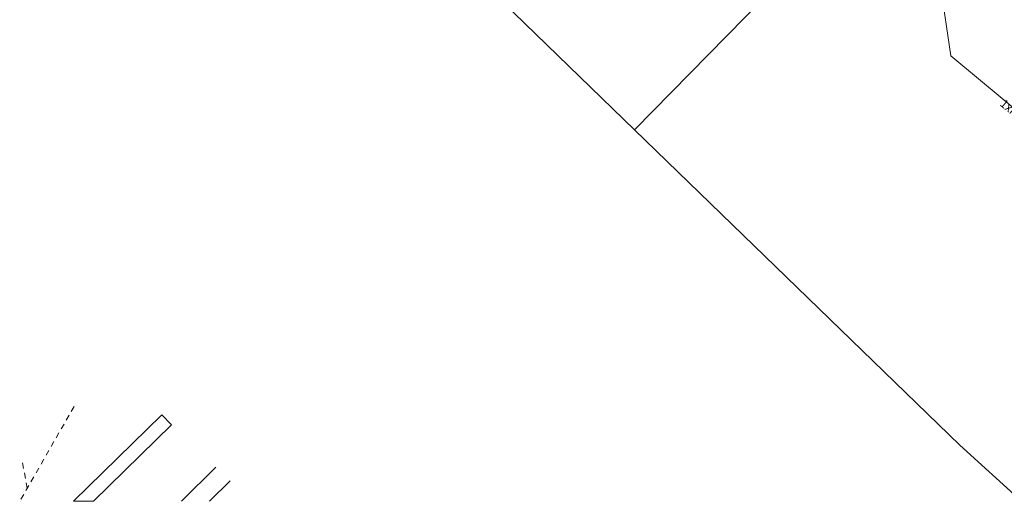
# Model space of a CAD drawing. Header units: metres. Extents: x 2695560 to 2696939, y 1260529 to 1262050.
# Tile 7 of 256: x 2695748 to 2695783, y 1260830 to 1260847. Entities that reach past the tile are written whole.
import ezdxf

# ---------------------------------------------------------------- set-up
doc = ezdxf.new("R2010")
doc.units = ezdxf.units.M
doc.linetypes.add('AUSGEZOGEN', pattern=[0])
doc.linetypes.add('VERDECKT2_S2', pattern=[0.36, 0.2, -0.16])
for name, color, linetype, lineweight in [('XR$2$ABW-Linie-R-ungenau', 4, 'VERDECKT2_S2', 18), ('XR$2$ELE-LinieFlaeche-genau', 1, 'AUSGEZOGEN', 18), ('XR$2$FER-Linie-genau', 30, 'AUSGEZOGEN', 18), ('XR$2$KOM-Linie-U-genau', 91, 'AUSGEZOGEN', 18), ('XR$2$WEI-Text', 59, 'AUSGEZOGEN', 18)]:
    doc.layers.add(name, color=color, linetype=linetype, lineweight=lineweight)
doc.styles.add('TXT', font='txt')

msp = doc.modelspace()

# ---------------------------------------------------------------- linework, layer by layer
at = {"layer": 'XR$2$ABW-Linie-R-ungenau', "linetype": 'VERDECKT2_S2', "transparency": 33554687}
for p, q in [((2695749.954, 1260833.489), (2695748.021, 1260830.12)), ((2695748.124, 1260831.488), (2695748.285, 1260830.58))]:
    msp.add_line(p, q, dxfattribs=at)
at = {"layer": 'XR$2$ELE-LinieFlaeche-genau', "linetype": 'AUSGEZOGEN', "transparency": 33554687}
msp.add_lwpolyline([(2695750.642, 1260830.12), (2695753.414, 1260832.835), (2695753.064, 1260833.193), (2695749.927, 1260830.12), (2695750.642, 1260830.12)], close=True, dxfattribs=at)
at = {"layer": 'XR$2$FER-Linie-genau', "linetype": 'AUSGEZOGEN', "transparency": 33554687}
for p, q in [((2695753.765, 1260830.12), (2695754.988, 1260831.33)), ((2695754.761, 1260830.12), (2695755.493, 1260830.844))]:
    msp.add_line(p, q, dxfattribs=at)
at = {"layer": 'XR$2$KOM-Linie-U-genau', "linetype": 'AUSGEZOGEN', "transparency": 33554687}
msp.add_line((2695769.847, 1260843.321), (2695777.497, 1260851.111), dxfattribs=at)
for points in [[(2695766.437, 1260874.911), (2695752.307, 1260860.351), (2695769.847, 1260843.321)], [(2695780.711, 1260848.443), (2695781.078, 1260845.948), (2695789.497, 1260838.948), (2695793.931, 1260843.531)], [(2695769.847, 1260843.321), (2695781.406, 1260832.121), (2695783.591, 1260830.12)]]:
    msp.add_lwpolyline(points, dxfattribs=at)

# ---------------------------------------------------------------- texts
at = {"layer": 'XR$2$WEI-Text', "transparency": 33554687, "insert": (2695782.802, 1260844.197), "char_height": 0.3, "width": 1.76905, "attachment_point": 7, "rotation": 320.3, "style": 'TXT'}
msp.add_mtext('\\W1.00;1xPE32', dxfattribs=at)

doc.saveas('drawing.dxf')
